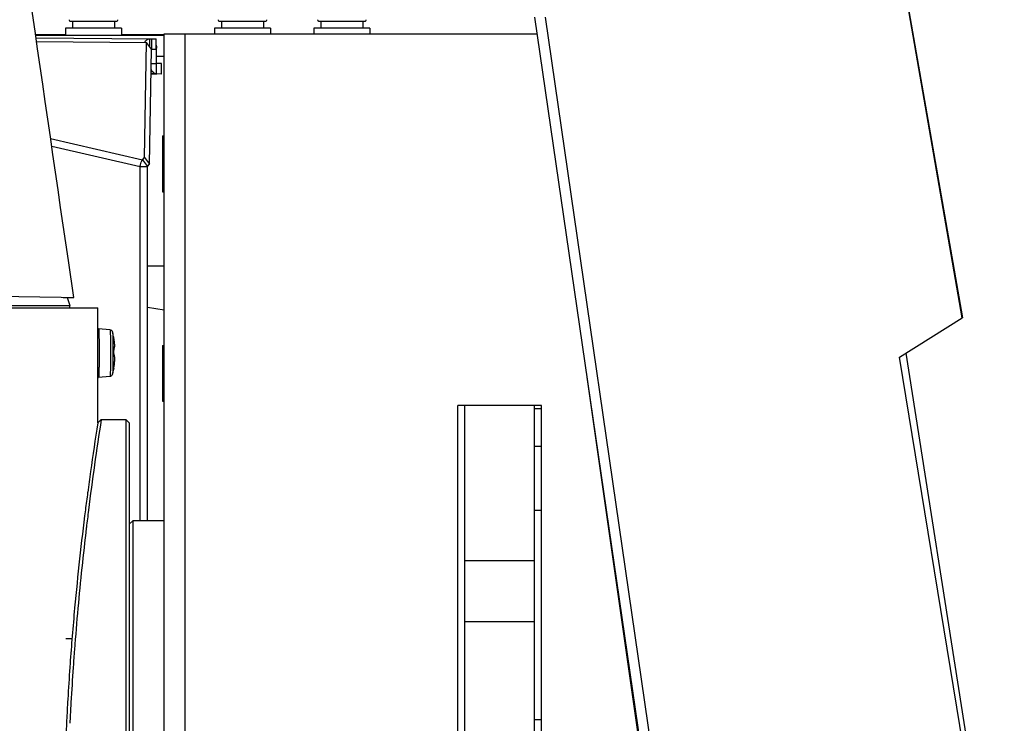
# Model space of a CAD drawing. Header units: millimetres. Extents: x 0 to 420, y 0 to 297.
# Tile 108 of 256: x 162 to 177, y 79 to 89. Entities that reach past the tile are written whole.
import ezdxf

# ---------------------------------------------------------------- set-up
doc = ezdxf.new("R2010")
doc.units = ezdxf.units.MM
doc.header["$LTSCALE"] = 23.1
doc.layers.get('0').update_dxf_attribs({"linetype": 'CONTINUOUS'})
doc.layers.add('AXES', color=7, linetype='CONTINUOUS')
doc.layers.add('DIM_PILOTEES', color=7, linetype='CONTINUOUS')
doc.styles.get("Standard").update_dxf_attribs({"font": 'txt', "width": 0.7})
doc.dimstyles.new('DIMSTYLE_2', dxfattribs={"dimtxt": 2.5, "dimasz": 3.5, "dimexe": 2, "dimexo": 0, "dimtad": 1, "dimdec": 0, "dimlfac": 10, "dimdsep": 46, "dimtxsty": 'Standard', "dimblk": '_FILLED', "dimblk1": '_FILLED', "dimblk2": '_FILLED', "dimcen": 0.09, "dimazin": 2, "dimtp": 0.5, "dimtm": 0.5, "dimtfac": 1, "dimtdec": 0, "dimtofl": 0, "dimtmove": 0, "dimatfit": 3, "dimldrblk": '_FILLED', "dimfxl": 0, "dimtolj": 1, "dimarcsym": 0})

# ---------------------------------------------------------------- blocks, each defined once
blk = doc.blocks.new('_FILLED')
at = {"color": 0, "linetype": 'ByBlock'}
blk.add_solid([(0, 0), (-1, 0.1429), (-1, -0.1429)], dxfattribs=at)
blk = doc.blocks.new('*D16')
at = {"layer": 'DIM_PILOTEES', "color": 2, "linetype": 'Continuous'}
for p, q in [((175.12, 89.132), (189.52, 89.132)), ((187.52, 89.132), (187.52, 76.656)), ((187.52, 64.18), (187.52, 76.656)), ((175.121, 64.18), (189.52, 64.18))]:
    blk.add_line(p, q, dxfattribs=at)
at = {"layer": 'DIM_PILOTEES', "color": 2, "linetype": 'Continuous', "xscale": 3.5, "yscale": 3.5, "zscale": 3.5}
for p, rotation in [((187.52, 89.132), 90.00000005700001), ((187.52, 64.18), 270.000000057)]:
    blk.add_blockref('_FILLED', p, dxfattribs=dict(at, rotation=rotation))
at = {"layer": 'DIM_PILOTEES', "color": 2, "linetype": 'Continuous', "insert": (184.395, 77.432), "char_height": 2.5, "width": 11.78571, "attachment_point": 2, "rotation": 90, "line_spacing_factor": 0.9}
blk.add_mtext('{\\ftxt;\\W0.0001;\\H0.0001;\\~}{\\ftxt;\\W0.4285714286;\\H2.5; }{\\ftxt;\\W0.0001;\\H0.0001;\\~}{\\ftxt;\\W0.0001;\\H0.0001;\\~}{\\ftxt;\\W2.2857142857;\\H2.5; }{\\ftxt;\\W0.0001;\\H0.0001;\\~}{\\ftxt;\\W0.0001;\\H0.0001;\\~}{\\ftxt;\\W0.4285714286;\\H2.5; }{\\ftxt;\\W0.0001;\\H0.0001;\\~}', dxfattribs=at)

msp = doc.modelspace()

# ---------------------------------------------------------------- linework, layer by layer
at = {"color": 7, "linetype": 'Continuous'}
for p, q in [((175.9417, 84.4098), (175.1201, 89.1317)), ((175.1221, 89.1317), (175.9437, 84.4095)), ((163.1851, 88.657), (163.8415, 88.657)), ((163.2133, 88.657), (163.2133, 88.557)), ((163.8133, 88.657), (163.8133, 88.557)), ((165.3161, 88.657), (165.9724, 88.657)), ((165.3442, 88.657), (165.3442, 88.557)), ((165.9442, 88.657), (165.9442, 88.557)), ((166.7401, 88.657), (167.3964, 88.657)), ((166.7682, 88.657), (166.7682, 88.557)), ((167.3682, 88.657), (167.3682, 88.557)), ((171.5687, 76.7406), (169.8293, 88.7167)), ((171.7183, 76.7406), (169.9789, 88.7167)), ((163.9133, 88.557), (163.1133, 88.557)), ((163.1133, 88.557), (163.1133, 88.457)), ((163.9133, 88.557), (163.9133, 88.457)), ((164.5252, 88.477), (169.8641, 88.477)), ((164.5252, 64.837), (164.5252, 88.477)), ((164.8252, 64.837), (164.8252, 88.477)), ((166.0442, 88.557), (165.2442, 88.557)), ((165.2442, 88.557), (165.2442, 88.477)), ((166.0442, 88.557), (166.0442, 88.477)), ((167.4682, 88.557), (166.6682, 88.557)), ((166.6682, 88.557), (166.6682, 88.477)), ((167.4682, 88.557), (167.4682, 88.477)), ((162.6864, 88.457), (164.5252, 88.457)), ((162.6919, 88.4191), (164.3164, 88.4051)), ((162.6997, 88.3656), (164.2718, 88.352)), ((164.2419, 86.7061), (164.2718, 88.352)), ((164.3425, 88.2549), (164.2718, 88.352)), ((164.3164, 88.4051), (164.3153, 88.2923)), ((164.3164, 88.4051), (164.3444, 88.4048)), ((164.3444, 88.4048), (164.343, 88.2548)), ((164.3444, 88.4048), (164.4106, 88.4027)), ((164.4092, 88.2528), (164.4106, 88.4027)), ((164.4172, 88.2525), (164.3425, 88.2533)), ((164.4139, 87.9025), (164.4172, 88.2525)), ((164.3389, 88.0533), (164.4153, 88.0525)), ((164.4869, 88.0503), (164.4153, 88.0525)), ((164.4163, 88.157), (164.5252, 88.157)), ((164.4855, 87.9003), (164.4869, 88.0503)), ((162.9011, 86.9763), (164.2169, 86.6726)), ((162.917, 86.8669), (164.1797, 86.5754)), ((164.2169, 86.6726), (164.2419, 86.7061)), ((164.2169, 86.6726), (164.2877, 86.5754)), ((164.2419, 86.7061), (164.3127, 86.6089)), ((164.1797, 86.5754), (164.2877, 86.5754)), ((164.1797, 81.507), (164.1797, 86.5754)), ((163.2309, 84.702), (163.154, 85.2325)), ((164.2877, 85.157), (164.5252, 85.157)), ((161.9518, 84.7235), (163.0506, 84.705)), ((163.0506, 84.705), (163.079, 84.7045)), ((163.079, 84.7045), (163.2109, 84.7023)), ((163.1375, 84.7036), (163.1752, 84.5866)), ((163.2109, 84.7023), (163.2309, 84.702)), ((85.0752, 84.5866), (163.1752, 84.5866)), ((124.1352, 84.5566), (163.5752, 84.5566)), ((163.1752, 84.5566), (163.1752, 84.5866)), ((163.5752, 82.907), (163.5752, 84.5566)), ((164.5252, 84.5219), (164.2877, 84.5609)), ((175.047, 83.8499), (175.9417, 84.4098)), ((175.9424, 84.4087), (175.9436, 84.4093)), ((175.9436, 84.4093), (175.9437, 84.4095)), ((163.7499, 84.2403), (163.586, 84.2547)), ((163.804, 83.9738), (163.8042, 83.9736)), ((163.804, 83.9736), (163.804, 83.9738)), ((163.8042, 83.9736), (163.8041, 83.9789)), ((163.8042, 83.8974), (163.8044, 83.8972)), ((163.8042, 83.8974), (163.8042, 83.8972)), ((163.8056, 83.88), (163.8052, 83.8816)), ((176.2143, 76.7163), (175.047, 83.8499)), ((175.1372, 83.9064), (176.2686, 76.6813)), ((163.8004, 83.672), (163.8005, 83.6725)), ((163.8038, 83.6917), (163.8005, 83.6725)), ((163.8005, 83.6725), (163.8007, 83.6737)), ((163.8007, 83.6737), (163.8009, 83.6752)), ((163.8009, 83.6752), (163.8011, 83.6768)), ((163.8011, 83.6768), (163.8014, 83.6785)), ((163.8014, 83.6785), (163.8019, 83.6815)), ((163.8019, 83.6815), (163.8025, 83.6848)), ((163.8025, 83.6848), (163.8032, 83.6884)), ((163.8032, 83.6884), (163.8038, 83.6916)), ((163.8038, 83.6917), (163.8038, 83.6916)), ((163.7499, 83.5728), (163.586, 83.5585)), ((163.7859, 83.6047), (163.7857, 83.6038)), ((163.7862, 83.6061), (163.7859, 83.6047)), ((163.7997, 83.6637), (163.7999, 83.6646)), ((163.7997, 83.6634), (163.7997, 83.6636)), ((163.8002, 83.6703), (163.8, 83.6685)), ((163.8, 83.6685), (163.8, 83.6682)), ((163.8002, 83.6703), (163.8004, 83.672)), ((163.8002, 83.67), (163.8002, 83.6703)), ((163.8002, 83.6701), (163.8002, 83.6703)), ((171.5652, 76.657), (170.5782, 83.5608)), ((169.9252, 83.157), (168.7252, 83.157)), ((168.7252, 70.157), (168.7252, 83.157)), ((168.8252, 70.157), (168.8252, 83.157)), ((169.8252, 70.157), (169.8252, 83.157)), ((169.8252, 83.1148), (169.9252, 83.1148)), ((169.9252, 70.157), (169.9252, 83.157)), ((163.6252, 82.957), (163.5752, 82.907)), ((163.6252, 82.957), (163.9752, 82.957)), ((164.0252, 82.907), (163.9752, 82.957)), ((163.9752, 82.957), (163.9752, 70.357)), ((164.0252, 82.907), (164.0252, 70.407)), ((169.8252, 82.5729), (169.9252, 82.5729)), ((163.4303, 81.9114), (163.4297, 81.9065)), ((163.4306, 81.9143), (163.4299, 81.9094)), ((169.8252, 81.657), (169.9252, 81.657)), ((164.0252, 81.457), (164.0752, 81.507)), ((164.5252, 81.507), (164.0752, 81.507)), ((164.0752, 81.507), (164.0752, 71.807)), ((163.4117, 81.4087), (163.4111, 81.4037)), ((163.4118, 81.4114), (163.4112, 81.4065)), ((168.8252, 80.938), (169.8252, 80.938)), ((163.2441, 80.2601), (163.2437, 80.2557)), ((168.8252, 80.0665), (169.8252, 80.0665)), ((163.2061, 79.8149), (163.1193, 79.8149)), ((163.1786, 79.458), (163.1759, 79.4195)), ((163.1753, 79.4122), (163.1751, 79.4091)), ((163.1759, 79.4195), (163.1753, 79.4122)), ((163.1761, 79.4182), (163.1754, 79.4078)), ((163.2236, 79.4164), (163.2229, 79.406)), ((163.2239, 79.4149), (163.2232, 79.4045)), ((163.1433, 78.9108), (163.143, 78.9072)), ((163.1457, 78.9528), (163.1433, 78.9108)), ((163.1437, 78.9095), (163.1435, 78.9059)), ((163.1913, 78.9043), (163.1887, 78.8574)), ((163.1915, 78.908), (163.1913, 78.9043)), ((163.1919, 78.9067), (163.1917, 78.9031)), ((169.9252, 78.657), (169.8252, 78.657))]:
    msp.add_line(p, q, dxfattribs=at)
at = {"color": 3, "linetype": 'Continuous'}
for p, q in [((163.1133, 88.4604), (162.6859, 88.4607)), ((164.5252, 88.4596), (163.9133, 88.46)), ((164.3127, 86.6089), (164.3425, 88.2549)), ((164.343, 88.2548), (164.4092, 88.2528)), ((164.3361, 87.9016), (164.4139, 87.9009)), ((164.4139, 87.9025), (164.3362, 87.9032)), ((164.4855, 87.9003), (164.4139, 87.9025)), ((164.2877, 86.5754), (164.3127, 86.6089)), ((164.2877, 81.507), (164.2877, 86.5754))]:
    msp.add_line(p, q, dxfattribs=at)
at = {"color": 7, "linetype": 'Continuous'}
for points in [[(163.8107, 83.9828), (163.8125, 83.9851), (163.8138, 83.9876), (163.8148, 83.9902), (163.8156, 83.993), (163.8162, 83.9961), (163.8167, 83.9994), (163.817, 84.0032), (163.8173, 84.0073), (163.8174, 84.0119), (163.8174, 84.017), (163.8173, 84.0225), (163.8171, 84.0285), (163.8167, 84.0349), (163.8161, 84.0418), (163.8155, 84.0493), (163.8147, 84.0572), (163.8137, 84.0656), (163.8126, 84.0745), (163.8113, 84.0838), (163.8098, 84.0937), (163.8082, 84.1039), (163.8064, 84.1147), (163.8044, 84.1258), (163.8025, 84.1354)], [(163.8041, 83.9789), (163.8041, 83.98), (163.8042, 83.9813), (163.8043, 83.9825), (163.8043, 83.9835), (163.8044, 83.9844), (163.8045, 83.9852), (163.8046, 83.9858), (163.8047, 83.9862)], [(163.8041, 83.9789), (163.8054, 83.9792), (163.8083, 83.9807), (163.8107, 83.9828)], [(163.8047, 83.9085), (163.8049, 83.9219), (163.8049, 83.9353), (163.8048, 83.9487), (163.8045, 83.9621), (163.8042, 83.9736)], [(163.8048, 83.9451), (163.8062, 83.9486), (163.8079, 83.9545), (163.8093, 83.9612), (163.8106, 83.9688), (163.8115, 83.9774), (163.812, 83.9844)], [(163.8038, 83.6916), (163.806, 83.7038), (163.8083, 83.7177), (163.8104, 83.7315), (163.8123, 83.745), (163.8139, 83.7581), (163.8152, 83.7707), (163.8162, 83.7826), (163.817, 83.794), (163.8176, 83.8046), (163.8179, 83.8145), (163.818, 83.8236), (163.8179, 83.8319), (163.8176, 83.8395), (163.8171, 83.8464), (163.8165, 83.8526), (163.8157, 83.8581), (163.8147, 83.8631), (163.8135, 83.8675), (163.8122, 83.8714), (163.8106, 83.8749), (163.8087, 83.8781), (163.8063, 83.8808), (163.8052, 83.8816)], [(163.8052, 83.8816), (163.8051, 83.8821), (163.805, 83.8831), (163.8048, 83.8841), (163.8047, 83.8853), (163.8046, 83.8867), (163.8045, 83.8881), (163.8044, 83.8896), (163.8044, 83.8912), (163.8043, 83.8929), (163.8043, 83.8946), (163.8044, 83.8964), (163.8047, 83.9085)], [(163.7999, 83.6646), (163.8001, 83.6659), (163.8002, 83.6673), (163.8002, 83.6686), (163.8002, 83.67)]]:
    msp.add_lwpolyline(points, dxfattribs=at)
for centre, radius, start, end in [((163.1851, 88.677), 0.02, 175, 270), ((163.8415, 88.677), 0.02, 270, 5), ((165.3161, 88.677), 0.02, 175, 270), ((165.9724, 88.677), 0.02, 270, 5), ((166.7401, 88.677), 0.02, 175, 270), ((167.3964, 88.677), 0.02, 270, 5), ((164.1726, 88.2548), 0.2445, 359.46236, 3.42522), ((162.6243, 83.9065), 1.2002, 11.52933, 14.61599), ((163.1405, 84.0118), 0.6734, 11.52677, 11.64478), ((162.6849, 83.9194), 1.1383, 10.94003, 11.50606), ((162.6675, 83.9151), 1.1562, 10.47207, 10.98124), ((163.9281, 83.9782), 0.1242, 181.25768, 182.01939), ((162.6234, 83.9323), 1.1814, 358.30686, 2.00405), ((163.9239, 83.8938), 0.1198, 178.41433, 179.12062), ((163.8644, 83.8896), 0.06, 186.61316, 187.41303), ((163.9082, 83.6567), 0.1089, 171.64425, 172.71357), ((162.9449, 83.8557), 0.8744, 349.19192, 350.30348), ((162.931, 83.8581), 0.8885, 350.30002, 350.70358), ((162.9281, 83.8586), 0.8914, 350.70355, 351.08187), ((162.9294, 83.8584), 0.8901, 351.08158, 351.58219), ((162.9372, 83.8572), 0.8822, 351.58199, 352.05825), ((162.949, 83.8556), 0.8704, 352.05811, 352.48858), ((162.9644, 83.8536), 0.8548, 352.48859, 352.84948), ((162.9871, 83.8507), 0.8319, 352.84823, 353.45743), ((163.0146, 83.8476), 0.8043, 353.45826, 353.85469), ((163.0383, 83.845), 0.7804, 353.85484, 354.20859), ((163.074, 83.8415), 0.7446, 354.2054, 354.91976), ((163.1094, 83.8383), 0.709, 354.92323, 355.17951), ((162.6244, 83.9066), 1.2002, 345.38397, 348.31056), ((163.7826, 83.667), 0.0174, 348.84011, 352.68215), ((163.7825, 83.667), 0.0176, 352.74313, 4.09951), ((163.7903, 83.6702), 0.0099, 348.3587, 3.98022), ((163.8665, 83.6621), 0.0669, 172.78503, 172.94239), ((205.3493, 76.4066), 42.2351, 171.07777, 172.85795), ((204.8677, 76.381), 41.805, 171.01905, 171.98454), ((204.3903, 76.4497), 41.3226, 171.98644, 172.40076), ((204.1236, 76.4849), 41.0537, 172.40709, 172.75352), ((203.6639, 76.5423), 40.5904, 172.75208, 174.74466), ((204.6185, 76.5035), 41.4979, 172.86513, 173.2077), ((204.1578, 76.5574), 41.0341, 173.21338, 174.82824), ((202.9948, 76.6082), 39.918, 174.75722, 175.90607), ((203.6746, 76.604), 40.5486, 174.83225, 175.67614), ((203.2671, 76.6354), 40.1399, 175.67699, 176.0273), ((202.7176, 76.6298), 39.64, 175.9795, 176.64046), ((203.3395, 76.6304), 40.2125, 176.04212, 176.7532), ((202.3545, 76.6511), 39.2763, 176.70698, 177.14095), ((202.9546, 76.6525), 39.827, 176.82648, 177.18592), ((202.1932, 76.657), 39.1149, 177.13791, 182.86216)]:
    msp.add_arc(centre, radius, start, end, dxfattribs=at)
for points in [[(163.154, 85.2325), (162.3726, 90.6207), (161.5919, 96.0091), (160.8116, 101.3975)], [(164.4099, 88.3133), (164.4136, 88.299), (164.4158, 88.2842), (164.4167, 88.2694)], [(163.586, 84.2547), (163.5824, 84.255), (163.5785, 84.2542), (163.5752, 84.2526)], [(163.8068, 83.9915), (163.8069, 83.9891), (163.806, 83.9865), (163.8045, 83.9846)], [(163.8072, 83.8746), (163.8072, 83.8767), (163.8066, 83.8789), (163.8054, 83.8807)], [(163.5752, 83.5605), (163.5785, 83.5589), (163.5824, 83.5582), (163.586, 83.5585)]]:
    msp.add_open_spline(points, degree=3, dxfattribs=at)
for points, knots in [([(164.2442, 88.3523), (164.2522, 88.3672), (164.2712, 88.3931), (164.3024, 88.4052), (164.3164, 88.4051)], [0, 0, 0, 0, 0.5482159, 1, 1, 1, 1]), ([(164.1797, 86.5754), (164.1806, 86.5843), (164.1867, 86.6187), (164.2014, 86.6517), (164.2169, 86.6726)], [0, 0, 0, 0, 0.2555153, 1, 1, 1, 1]), ([(175.9437, 84.4095), (175.9437, 84.4097), (175.9427, 84.4098), (175.9422, 84.4098), (175.9417, 84.4098)], [0, 0, 0, 0, 0.2844607, 1, 1, 1, 1]), ([(163.586, 84.2547), (163.5862, 84.2547), (163.5865, 84.2541), (163.5868, 84.253), (163.5872, 84.2512), (163.5877, 84.2476), (163.5883, 84.2413), (163.589, 84.2317), (163.5896, 84.2196), (163.5903, 84.205), (163.5909, 84.1881), (163.5917, 84.1612), (163.5925, 84.1228), (163.5933, 84.0718), (163.5939, 84.0157), (163.5941, 83.9767), (163.5941, 83.9567)], [0, 0, 0, 0, 0.0017572, 0.005531, 0.0115266, 0.0197771, 0.0430207, 0.0751326, 0.1158728, 0.1649288, 0.221916, 0.2863843, 0.4356795, 0.6081035, 0.798212, 1, 1, 1, 1]), ([(163.7499, 84.2403), (163.7547, 84.2399), (163.7642, 84.2373), (163.778, 84.2273), (163.7839, 84.2163), (163.7857, 84.2094)], [0, 0, 0, 0, 0.290269, 0.5752916, 1, 1, 1, 1]), ([(163.7499, 84.2403), (163.75, 84.2403), (163.7504, 84.2398), (163.7506, 84.2389), (163.7509, 84.2373), (163.7514, 84.2341), (163.752, 84.2285), (163.7526, 84.2201), (163.7532, 84.2094), (163.7538, 84.1965), (163.7543, 84.1815), (163.7551, 84.1575), (163.7559, 84.1233), (163.7567, 84.0778), (163.7572, 84.0272), (163.7575, 83.992), (163.7576, 83.9738)], [0, 0, 0, 0, 0.001771, 0.0055098, 0.0114326, 0.0195755, 0.0425124, 0.0742134, 0.1144705, 0.1629977, 0.2194459, 0.2834069, 0.4319541, 0.6043314, 0.7955319, 1, 1, 1, 1]), ([(163.7857, 84.2094), (163.7864, 84.2068), (163.787, 84.1991), (163.7881, 84.1842), (163.789, 84.1626), (163.7899, 84.1348), (163.7906, 84.1014), (163.7915, 84.0484), (163.7919, 84.0065), (163.792, 83.9775)], [0, 0, 0, 0, 0.0343651, 0.0992902, 0.1933269, 0.3142277, 0.45908, 0.6243884, 1, 1, 1, 1]), ([(163.8151, 84.0528), (163.8146, 84.0584), (163.8117, 84.0826), (163.8079, 84.1068), (163.8044, 84.1253)], [0, 0, 0, 0, 0.2290775, 1, 1, 1, 1]), ([(163.5941, 83.9567), (163.5943, 83.9107), (163.5942, 83.8431), (163.5935, 83.7559), (163.5926, 83.6977), (163.5916, 83.6478), (163.5903, 83.6081), (163.5891, 83.5823), (163.588, 83.5679), (163.5874, 83.5629), (163.587, 83.5609)], [0, 0, 0, 0, 0.3480359, 0.5123075, 0.6612796, 0.7890464, 0.8905495, 0.9617797, 0.9851316, 1, 1, 1, 1]), ([(163.7576, 83.9738), (163.7578, 83.9281), (163.7578, 83.8606), (163.7571, 83.7731), (163.7564, 83.7142), (163.7553, 83.6634), (163.7541, 83.6231), (163.7529, 83.5968), (163.7518, 83.5822), (163.7512, 83.5771), (163.7508, 83.5752)], [0, 0, 0, 0, 0.3437813, 0.5081377, 0.6580247, 0.7870583, 0.8897363, 0.9617031, 0.9851835, 1, 1, 1, 1]), ([(163.792, 83.9775), (163.7923, 83.9359), (163.7923, 83.8742), (163.7918, 83.7941), (163.7911, 83.7394), (163.7902, 83.6919), (163.7892, 83.6536), (163.7879, 83.626), (163.787, 83.6113), (163.7862, 83.6061)], [0, 0, 0, 0, 0.3357706, 0.4979886, 0.6471376, 0.7768728, 0.8816751, 0.9570943, 1, 1, 1, 1]), ([(163.8041, 83.9841), (163.8041, 83.9835), (163.8039, 83.9806), (163.8039, 83.9777), (163.804, 83.9755)], [0, 0, 0, 0, 0.227899, 1, 1, 1, 1]), ([(163.8068, 83.9915), (163.8067, 83.9916), (163.8064, 83.9919), (163.8057, 83.9917), (163.8052, 83.9907), (163.8045, 83.9882), (163.8043, 83.9859), (163.8041, 83.9841)], [0, 0, 0, 0, 0.059426, 0.1084757, 0.220593, 0.4076115, 1, 1, 1, 1]), ([(163.8068, 83.9915), (163.8074, 83.991), (163.8084, 83.9901), (163.81, 83.9892), (163.8117, 83.9891), (163.8135, 83.9901), (163.8149, 83.9928), (163.8168, 83.9994), (163.8176, 84.0116), (163.8172, 84.0304), (163.8159, 84.0448), (163.8151, 84.0528)], [0, 0, 0, 0, 0.0324968, 0.0576764, 0.0783364, 0.0994119, 0.1414847, 0.2026495, 0.3887483, 0.6579789, 1, 1, 1, 1]), ([(163.8042, 83.8957), (163.8042, 83.8945), (163.8042, 83.8902), (163.8044, 83.8858), (163.8047, 83.8827)], [0, 0, 0, 0, 0.2663029, 1, 1, 1, 1]), ([(163.8048, 83.8819), (163.8051, 83.8801), (163.8054, 83.8779), (163.8063, 83.8755), (163.8069, 83.8747), (163.8072, 83.8746)], [0, 0, 0, 0, 0.670498, 0.8776244, 1, 1, 1, 1]), ([(163.8159, 83.7787), (163.8169, 83.7911), (163.8182, 83.8136), (163.8178, 83.84), (163.8158, 83.8566), (163.8138, 83.8653), (163.8112, 83.8714), (163.8085, 83.8741), (163.8072, 83.8746)], [0, 0, 0, 0, 0.3808355, 0.6844131, 0.8003646, 0.8905001, 0.9554428, 1, 1, 1, 1]), ([(163.587, 83.5609), (163.5869, 83.5603), (163.5867, 83.5596), (163.5863, 83.5585), (163.586, 83.5585)], [0, 0, 0, 0, 0.7025973, 1, 1, 1, 1]), ([(163.7857, 83.6038), (163.7839, 83.5969), (163.778, 83.5859), (163.7642, 83.5759), (163.7547, 83.5732), (163.7499, 83.5728)], [0, 0, 0, 0, 0.4247245, 0.7097243, 1, 1, 1, 1]), ([(163.7508, 83.5752), (163.7507, 83.5746), (163.7505, 83.5739), (163.7501, 83.5728), (163.7499, 83.5728)], [0, 0, 0, 0, 0.7028463, 1, 1, 1, 1])]:
    msp.add_open_spline(points, degree=3, knots=knots, dxfattribs=at)
at = {"color": 3, "linetype": 'Continuous'}
msp.add_open_spline([(164.4139, 87.9025), (164.398, 87.9027), (164.3624, 87.9206), (164.3446, 87.9535), (164.3374, 87.9723)], degree=3, knots=[0, 0, 0, 0, 0.4404028, 1, 1, 1, 1], dxfattribs=at)
at = {"layer": 'AXES', "color": 7, "linetype": 'Continuous'}
for p, q in [((164.5002, 87.017), (164.5252, 87.017)), ((164.5002, 87.017), (164.5002, 86.2171)), ((164.5002, 86.217), (164.5252, 86.217)), ((164.5002, 84.017), (164.5252, 84.017)), ((164.5002, 84.017), (164.5002, 83.2171)), ((164.5002, 83.217), (164.5252, 83.217))]:
    msp.add_line(p, q, dxfattribs=at)

# ---------------------------------------------------------------- dimensions: what is measured, and where the dimension line sits
at = {"layer": 'DIM_PILOTEES', "color": 2, "linetype": 'Continuous'}
dim = msp.add_linear_dim(base=(187.52, 89.1317), p1=(175.1209, 64.1796), p2=(175.1201, 89.1317), angle=90, text='{\\ftxt;\\W0.0001;\\H0.0001;\\~}{\\ftxt;\\W0.4285714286;\\H2.5; }{\\ftxt;\\W0.0001;\\H0.0001;\\~}{\\ftxt;\\W0.0001;\\H0.0001;\\~}{\\ftxt;\\W2.2857142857;\\H2.5; }{\\ftxt;\\W0.0001;\\H0.0001;\\~}{\\ftxt;\\W0.0001;\\H0.0001;\\~}{\\ftxt;\\W0.4285714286;\\H2.5; }{\\ftxt;\\W0.0001;\\H0.0001;\\~}', dimstyle='DIMSTYLE_2', dxfattribs=at)
dim.commit()
dim.dimension.update_dxf_attribs({"geometry": '*D16', "text_midpoint": (187.52, 80.2896), "dimtype": 160})

doc.saveas('drawing.dxf')
